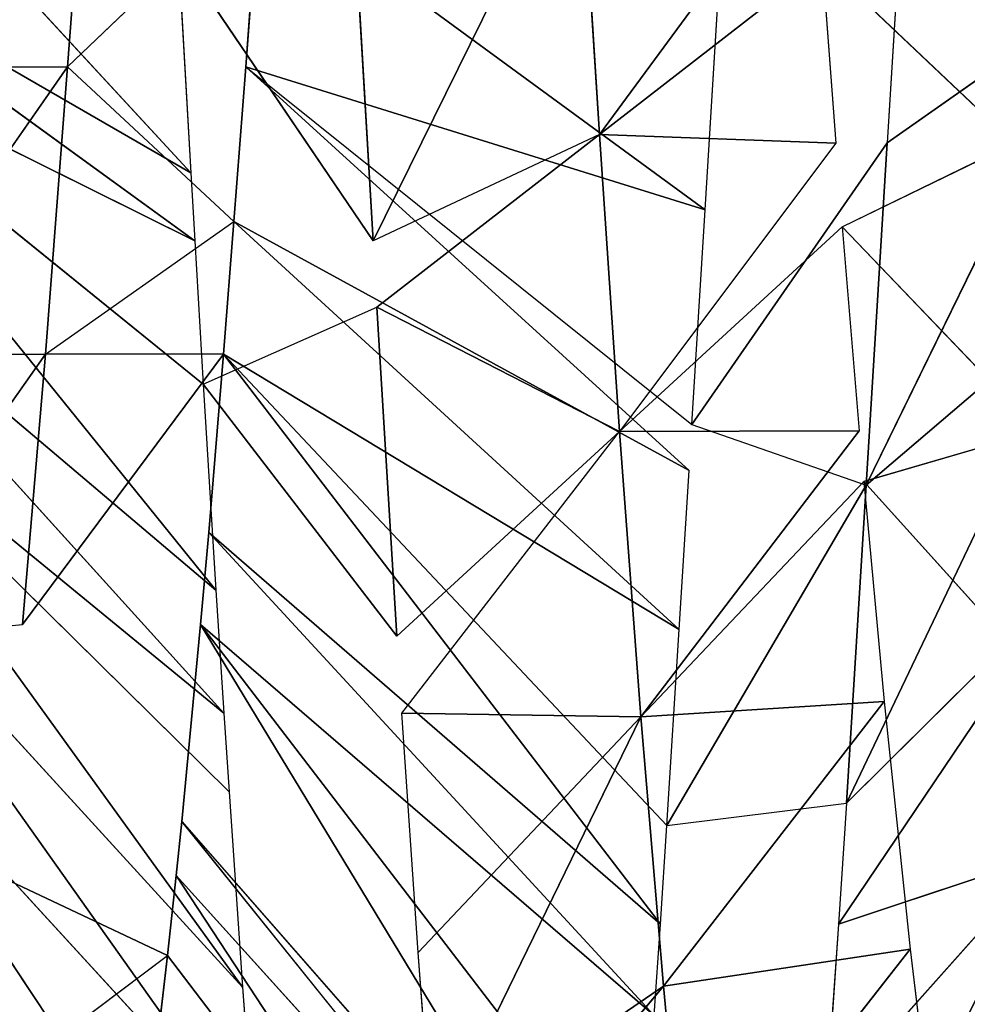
# Model space of a CAD drawing. Extents: x 143 to 263, y -61 to 82.
# Tile 182 of 256: x 157.394 to 157.859, y 71.018 to 71.501. Entities that reach past the tile are written whole.
import ezdxf

# ---------------------------------------------------------------- set-up
doc = ezdxf.new("R2010")
doc.units = 0
doc.header["$LTSCALE"] = 25.4
doc.layers.get('0').update_dxf_attribs({"color": 13, "linetype": 'CONTINUOUS'})

# ---------------------------------------------------------------- blocks, each defined once
blk = doc.blocks.new('ICE-BALL-8126_STL')
at = {"color": 41}
for p, q in [((10.79221, -46.04347, 93.15108), (10.71525, -45.93409, 93.32419)), ((10.71525, -45.93409, 93.32419), (10.96023, -46.05378, 93.23572)), ((10.71525, -45.93409, 93.32419), (10.96023, -46.05378, 93.23572)), ((10.79221, -46.04347, 93.15108), (10.71525, -45.93409, 93.32419)), ((11.1163, -46.06349, 93.33405), (10.86694, -45.94441, 93.4006)), ((10.86694, -45.94441, 93.4006), (10.96023, -46.05378, 93.23572)), ((10.86694, -45.94441, 93.4006), (10.96023, -46.05378, 93.23572)), ((11.1163, -46.06349, 93.33405), (10.86694, -45.94441, 93.4006)), ((11.06641, -45.95751, 96.08668), (10.95846, -46.05506, 96.1778)), ((11.17577, -46.0674, 93.37726), (11.00785, -45.95411, 93.48938)), ((11.17577, -46.0674, 93.37726), (11.00785, -45.95411, 93.48938)), ((11.1163, -46.06349, 93.33405), (11.00785, -45.95411, 93.48938)), ((11.1163, -46.06349, 93.33405), (11.00785, -45.95411, 93.48938)), ((11.26413, -46.07357, 93.44817), (11.14132, -45.9642, 93.59241)), ((11.26413, -46.07357, 93.44817), (11.14132, -45.9642, 93.59241)), ((11.17577, -46.0674, 93.37726), (11.14132, -45.9642, 93.59241)), ((11.17577, -46.0674, 93.37726), (11.14132, -45.9642, 93.59241)), ((10.83333, -46.06555, 96.26481), (10.93357, -45.96974, 96.19657)), ((10.93357, -45.96974, 96.19657), (10.95846, -46.05506, 96.1778)), ((10.79238, -45.98125, 96.28957), (10.7032, -46.07538, 96.33787)), ((10.83333, -46.06555, 96.26481), (10.79238, -45.98125, 96.28957)), ((11.18796, -46.03226, 95.9611), (11.28265, -46.0209, 95.84022)), ((11.06641, -46.04501, 96.08668), (11.18796, -46.03226, 95.9611)), ((11.18796, -46.03226, 95.9611), (11.32803, -46.14196, 96.08872)), ((11.18796, -46.03226, 95.9611), (11.32803, -46.14196, 96.08872)), ((11.18796, -46.03226, 95.9611), (11.20621, -46.1534, 96.21533)), ((11.18796, -46.03226, 95.9611), (11.20621, -46.1534, 96.21533)), ((10.71246, -46.03859, 93.11772), (10.79221, -46.04347, 93.15108)), ((10.79221, -46.04347, 93.15108), (10.96023, -46.05378, 93.23572)), ((10.93051, -46.13945, 93.21925), (10.79221, -46.04347, 93.15108)), ((10.79221, -46.04347, 93.15108), (10.96023, -46.05378, 93.23572)), ((10.95846, -46.05506, 96.1778), (11.06641, -46.04501, 96.08668)), ((11.07403, -46.16444, 96.32791), (11.06641, -46.04501, 96.08668)), ((11.07403, -46.16444, 96.32791), (11.06641, -46.04501, 96.08668)), ((11.20621, -46.1534, 96.21533), (11.06641, -46.04501, 96.08668)), ((11.20621, -46.1534, 96.21533), (11.06641, -46.04501, 96.08668)), ((10.93051, -46.13945, 93.21925), (10.96023, -46.05378, 93.23572)), ((10.96023, -46.05378, 93.23572), (11.1163, -46.06349, 93.33405)), ((11.12723, -46.15169, 93.34173), (10.96023, -46.05378, 93.23572)), ((10.96023, -46.05378, 93.23572), (11.1163, -46.06349, 93.33405)), ((10.83333, -46.06555, 96.26481), (10.93357, -46.05724, 96.19657)), ((10.93381, -46.17493, 96.42541), (10.93357, -46.05724, 96.19657)), ((10.93381, -46.17493, 96.42541), (10.93357, -46.05724, 96.19657)), ((11.07403, -46.16444, 96.32791), (10.93357, -46.05724, 96.19657)), ((10.95846, -46.05506, 96.1778), (11.07403, -46.16444, 96.32791)), ((11.12723, -46.15169, 93.34173), (11.1163, -46.06349, 93.33405)), ((11.1163, -46.06349, 93.33405), (11.17577, -46.0674, 93.37726)), ((10.7032, -46.07538, 96.33787), (10.79238, -46.06876, 96.28957)), ((10.79238, -46.06876, 96.28957), (10.788, -46.18475, 96.50728)), ((10.79238, -46.06876, 96.28957), (10.788, -46.18475, 96.50728)), ((10.79238, -46.06876, 96.28957), (10.93381, -46.17493, 96.42541)), ((10.83333, -46.06555, 96.26481), (10.93381, -46.17493, 96.42541)), ((11.17577, -46.0674, 93.37726), (11.26413, -46.07357, 93.44817)), ((10.7032, -46.07538, 96.33787), (10.788, -46.18475, 96.50728)), ((10.7032, -46.07538, 96.33787), (10.788, -46.18475, 96.50728)), ((10.788, -46.18475, 96.50728), (10.64505, -46.07958, 96.3655)), ((10.788, -46.18475, 96.50728), (10.64505, -46.07958, 96.3655)), ((10.82514, -46.13298, 93.16609), (10.71545, -46.12627, 93.1189)), ((10.66481, -46.35173, 93.50938), (10.82514, -46.13298, 93.16609)), ((10.66481, -46.35173, 93.50938), (10.82514, -46.13298, 93.16609)), ((10.75486, -46.3586, 93.55502), (10.82514, -46.13298, 93.16609)), ((10.75486, -46.3586, 93.55502), (10.82514, -46.13298, 93.16609)), ((10.93051, -46.13945, 93.21925), (10.82514, -46.13298, 93.16609)), ((10.75486, -46.3586, 93.55502), (10.93051, -46.13945, 93.21925)), ((10.75486, -46.3586, 93.55502), (10.95298, -46.14084, 93.23164)), ((10.83078, -46.36441, 93.59942), (10.95298, -46.14084, 93.23164)), ((10.83078, -46.36441, 93.59942), (10.95298, -46.14084, 93.23164)), ((11.03113, -46.14566, 93.27783), (10.95298, -46.14084, 93.23164)), ((10.83078, -46.36441, 93.59942), (11.03113, -46.14566, 93.27783)), ((10.83078, -46.36441, 93.59942), (11.03113, -46.14566, 93.27783)), ((10.89599, -46.36946, 93.64233), (11.03113, -46.14566, 93.27783)), ((10.89599, -46.36946, 93.64233), (11.03113, -46.14566, 93.27783)), ((11.12723, -46.15169, 93.34173), (11.03113, -46.14566, 93.27783)), ((11.20621, -46.1534, 96.21533), (11.32803, -46.14196, 96.08872)), ((11.20621, -46.1534, 96.21533), (11.32803, -46.14196, 96.08872)), ((10.89599, -46.36946, 93.64233), (11.12723, -46.15169, 93.34173)), ((10.89599, -46.36946, 93.64233), (11.12723, -46.15169, 93.34173)), ((10.89599, -46.36946, 93.64233), (11.17577, -46.1549, 93.37725)), ((10.89599, -46.36946, 93.64233), (11.17577, -46.1549, 93.37725)), ((10.98338, -46.37672, 93.7076), (11.17577, -46.1549, 93.37725)), ((10.98338, -46.37672, 93.7076), (11.17577, -46.1549, 93.37725)), ((11.07403, -46.16444, 96.32791), (11.20621, -46.1534, 96.21533)), ((11.07403, -46.16444, 96.32791), (11.20621, -46.1534, 96.21533)), ((11.17577, -46.1549, 93.37725), (11.12723, -46.15169, 93.34173)), ((11.22052, -46.15797, 93.41212), (11.17577, -46.1549, 93.37725)), ((11.20621, -46.1534, 96.21533), (11.33601, -46.26277, 96.35332)), ((11.20621, -46.1534, 96.21533), (11.33601, -46.26277, 96.35332)), ((11.20621, -46.1534, 96.21533), (11.28391, -46.26685, 96.40059)), ((11.20621, -46.1534, 96.21533), (11.28391, -46.26685, 96.40059)), ((10.98338, -46.37672, 93.7076), (11.22052, -46.15797, 93.41212)), ((10.98338, -46.37672, 93.7076), (11.22052, -46.15797, 93.41212)), ((11.02858, -46.38073, 93.7453), (11.22052, -46.15797, 93.41212)), ((11.02858, -46.38073, 93.7453), (11.22052, -46.15797, 93.41212)), ((11.07403, -46.16444, 96.32791), (10.93381, -46.17493, 96.42541)), ((11.07403, -46.16444, 96.32791), (10.93381, -46.17493, 96.42541)), ((11.02858, -46.38073, 93.7453), (11.31057, -46.16451, 93.489)), ((11.02858, -46.38073, 93.7453), (11.31057, -46.16451, 93.489)), ((11.0721, -46.28185, 96.56174), (11.07403, -46.16444, 96.32791)), ((11.0721, -46.28185, 96.56174), (11.07403, -46.16444, 96.32791)), ((11.07403, -46.16444, 96.32791), (11.28391, -46.26685, 96.40059)), ((11.07403, -46.16444, 96.32791), (11.28391, -46.26685, 96.40059)), ((11.07403, -46.16444, 96.32791), (11.1896, -46.27381, 96.47802)), ((11.07403, -46.16444, 96.32791), (11.1896, -46.27381, 96.47802)), ((11.02858, -46.38073, 93.7453), (11.37664, -46.16964, 93.55183)), ((11.02858, -46.38073, 93.7453), (11.37664, -46.16964, 93.55183)), ((11.12535, -46.39002, 93.83656), (11.37664, -46.16964, 93.55183)), ((10.788, -46.18475, 96.50728), (10.93381, -46.17493, 96.42541)), ((10.788, -46.18475, 96.50728), (10.93381, -46.17493, 96.42541)), ((10.93381, -46.17493, 96.42541), (10.87279, -46.29413, 96.67668)), ((10.93381, -46.17493, 96.42541), (10.87279, -46.29413, 96.67668)), ((11.0343, -46.2843, 96.58601), (10.93381, -46.17493, 96.42541)), ((11.0721, -46.28185, 96.56174), (10.93381, -46.17493, 96.42541)), ((11.12535, -46.39002, 93.83656), (11.39673, -46.17127, 93.57216)), ((11.15189, -46.39276, 93.86448), (11.39673, -46.17127, 93.57216)), ((11.15189, -46.39276, 93.86448), (11.39673, -46.17127, 93.57216)), ((11.15189, -46.39276, 93.86448), (11.47836, -46.17824, 93.66132)), ((11.15189, -46.39276, 93.86448), (11.47836, -46.17824, 93.66132)), ((11.19112, -46.39699, 93.90839), (11.47836, -46.17824, 93.66132)), ((11.19112, -46.39699, 93.90839), (11.47836, -46.17824, 93.66132)), ((10.63475, -46.19464, 96.57506), (10.788, -46.18475, 96.50728)), ((10.63475, -46.19464, 96.57506), (10.788, -46.18475, 96.50728)), ((10.788, -46.18475, 96.50728), (10.87279, -46.29413, 96.67668)), ((10.788, -46.18475, 96.50728), (10.84031, -46.29602, 96.69257)), ((11.28391, -46.26685, 96.40059), (11.1896, -46.27381, 96.47802)), ((11.1896, -46.27381, 96.47802), (11.0721, -46.28185, 96.56174)), ((11.0343, -46.2843, 96.58601), (10.87279, -46.29413, 96.67668)), ((11.0343, -46.2843, 96.58601), (10.87279, -46.29413, 96.67668)), ((10.91061, -46.37942, 96.65723), (11.0343, -46.2843, 96.58601)), ((10.69907, -46.39175, 96.7533), (10.84031, -46.29602, 96.69257)), ((10.84031, -46.29602, 96.69257), (10.70305, -46.30402, 96.75176)), ((10.84031, -46.29602, 96.69257), (10.70305, -46.30402, 96.75176)), ((10.91061, -46.37942, 96.65723), (10.87279, -46.29413, 96.67668)), ((11.04658, -46.57193, 96.10469), (11.38704, -46.34611, 96.30354)), ((11.04658, -46.57193, 96.10469), (11.38704, -46.34611, 96.30354)), ((10.75486, -46.3586, 93.55502), (10.66481, -46.35173, 93.50938)), ((10.75486, -46.4461, 93.55502), (10.66481, -46.35173, 93.50938)), ((10.83078, -46.36441, 93.59942), (10.75486, -46.3586, 93.55502)), ((11.2839, -46.35435, 96.4006), (10.96698, -46.5793, 96.1712)), ((11.2839, -46.35435, 96.4006), (10.96698, -46.5793, 96.1712)), ((11.2839, -46.35435, 96.4006), (11.04658, -46.57193, 96.10469)), ((11.2839, -46.35435, 96.4006), (11.04658, -46.57193, 96.10469)), ((11.20664, -46.36009, 96.46474), (11.2839, -46.35435, 96.4006)), ((11.20664, -46.36009, 96.46474), (10.89489, -46.58553, 96.22426)), ((11.20664, -46.36009, 96.46474), (10.89489, -46.58553, 96.22426)), ((11.20664, -46.36009, 96.46474), (10.96698, -46.5793, 96.1712)), ((11.20664, -46.36009, 96.46474), (10.96698, -46.5793, 96.1712)), ((11.1107, -46.36678, 96.53568), (11.20664, -46.36009, 96.46474)), ((10.75486, -46.4461, 93.55502), (10.83078, -46.36441, 93.59942)), ((10.89599, -46.36946, 93.64233), (10.83078, -46.36441, 93.59942)), ((10.89599, -46.45697, 93.64233), (10.83078, -46.36441, 93.59942)), ((11.1107, -46.36678, 96.53568), (10.89489, -46.58553, 96.22426)), ((11.1107, -46.36678, 96.53568), (10.89489, -46.58553, 96.22426)), ((11.0721, -46.36935, 96.56174), (11.1107, -46.36678, 96.53568)), ((11.0118, -46.37323, 96.59988), (10.73368, -46.59817, 96.3222)), ((11.0118, -46.37323, 96.59988), (10.73368, -46.59817, 96.3222)), ((11.0721, -46.36935, 96.56174), (10.82755, -46.59101, 96.26841)), ((11.0721, -46.36935, 96.56174), (10.82755, -46.59101, 96.26841)), ((11.0118, -46.37323, 96.59988), (10.82755, -46.59101, 96.26841)), ((11.0118, -46.37323, 96.59988), (10.82755, -46.59101, 96.26841)), ((10.89489, -46.58553, 96.22426), (11.0721, -46.36935, 96.56174)), ((10.89489, -46.58553, 96.22426), (11.0721, -46.36935, 96.56174)), ((10.98338, -46.37672, 93.7076), (10.89599, -46.36946, 93.64233)), ((10.89599, -46.36946, 93.64233), (10.89599, -46.45697, 93.64233)), ((10.89599, -46.36946, 93.64233), (11.02858, -46.46823, 93.7453)), ((10.91061, -46.37942, 96.65723), (11.0118, -46.37323, 96.59988)), ((11.0118, -46.37323, 96.59988), (11.0721, -46.36935, 96.56174)), ((11.02858, -46.38073, 93.7453), (10.98338, -46.37672, 93.7076)), ((10.91061, -46.37942, 96.65723), (10.73368, -46.59817, 96.3222)), ((10.91061, -46.37942, 96.65723), (10.73368, -46.59817, 96.3222)), ((10.84032, -46.38352, 96.69256), (10.91061, -46.37942, 96.65723)), ((11.12535, -46.39002, 93.83656), (11.02858, -46.38073, 93.7453)), ((10.80697, -46.38546, 96.7081), (10.56324, -46.6105, 96.3996)), ((10.80697, -46.38546, 96.7081), (10.56324, -46.6105, 96.3996)), ((10.84032, -46.38352, 96.69256), (10.68189, -46.60192, 96.34834)), ((10.84032, -46.38352, 96.69256), (10.68189, -46.60192, 96.34834)), ((10.80697, -46.38546, 96.7081), (10.68189, -46.60192, 96.34834)), ((10.80697, -46.38546, 96.7081), (10.68189, -46.60192, 96.34834)), ((10.69907, -46.39175, 96.7533), (10.80697, -46.38546, 96.7081)), ((10.73368, -46.59817, 96.3222), (10.84032, -46.38352, 96.69256)), ((10.73368, -46.59817, 96.3222), (10.84032, -46.38352, 96.69256)), ((10.80697, -46.38546, 96.7081), (10.84032, -46.38352, 96.69256)), ((11.15189, -46.39276, 93.86448), (11.12535, -46.39002, 93.83656)), ((11.19112, -46.39699, 93.90839), (11.15189, -46.39276, 93.86448)), ((11.15189, -46.48026, 93.86448), (11.19112, -46.39699, 93.90839)), ((11.26306, -46.40537, 93.99853), (11.19112, -46.39699, 93.90839)), ((11.26306, -46.49287, 93.99853), (11.19112, -46.39699, 93.90839)), ((10.75486, -46.4461, 93.55502), (10.60186, -46.43445, 93.48165)), ((10.75486, -46.4461, 93.55502), (10.60186, -46.43445, 93.48165)), ((10.75486, -46.4461, 93.55502), (10.89599, -46.45697, 93.64233)), ((10.89599, -46.54446, 93.64233), (10.75486, -46.4461, 93.55502)), ((10.75486, -46.4461, 93.55502), (10.89599, -46.45697, 93.64233)), ((10.75486, -46.5336, 93.55502), (10.75486, -46.4461, 93.55502)), ((11.02858, -46.46823, 93.7453), (10.89599, -46.45697, 93.64233)), ((11.02858, -46.46823, 93.7453), (10.89599, -46.45697, 93.64233)), ((11.03719, -46.55652, 93.75282), (10.89599, -46.45697, 93.64233)), ((10.89599, -46.54446, 93.64233), (10.89599, -46.45697, 93.64233)), ((11.03719, -46.55652, 93.75282), (11.02858, -46.46823, 93.7453))]:
    blk.add_line(p, q, dxfattribs=at)
mesh = blk.add_polyface(dxfattribs=at)
corners = [(0, -46.66827, 80.03829), (21.2, -44.86023, 75.32821), (0, -44.86023, 75.32821), (21.2, -46.66827, 80.03829)]
mesh.append_faces([[corners[k] for k in face] for face in [(0, 1, 2), (1, 0, 3)]], dxfattribs={"vtx0": -1, "color": 41})
mesh = blk.add_polyface(dxfattribs=at)
corners = [(0, -44.86023, 114.53761), (21.2, -46.66827, 109.82753), (0, -46.66827, 109.82753), (21.2, -44.86023, 114.53761)]
mesh.append_faces([[corners[k] for k in face] for face in [(0, 1, 2), (1, 0, 3)]], dxfattribs={"vtx0": -1, "color": 41})
mesh = blk.add_polyface(dxfattribs=at)
corners = [(23, -45.5517, 117.2876), (0, -47.61319, 112.57052), (23, -47.61319, 112.57052), (0, -45.5517, 117.2876)]
mesh.append_faces([[corners[k] for k in face] for face in [(0, 1, 2), (1, 0, 3)]], dxfattribs={"vtx0": -1, "color": 41})
mesh = blk.add_polyface(dxfattribs=at)
corners = [(23, -47.61319, 77.2953), (0, -45.5517, 72.57822), (23, -45.5517, 72.57822), (0, -47.61319, 77.2953)]
mesh.append_faces([[corners[k] for k in face] for face in [(0, 1, 2), (1, 0, 3)]], dxfattribs={"vtx0": -1, "color": 41})
mesh = blk.add_polyface(dxfattribs=at)
corners = [(11.29555, -45.93173, 95.8217), (11.28265, -46.0209, 95.84022), (11.18796, -45.94477, 95.9611)]
mesh.append_faces([[corners[k] for k in face] for face in [(0, 1, 2)]], dxfattribs={"color": 41})
mesh = blk.add_polyface(dxfattribs=at)
corners = [(10.71525, -45.93409, 93.32419), (10.71246, -46.03859, 93.11772), (10.79221, -46.04347, 93.15108)]
mesh.append_faces([[corners[k] for k in face] for face in [(0, 1, 2)]], dxfattribs={"color": 41})
mesh = blk.add_polyface(dxfattribs=at)
corners = [(10.71525, -45.93409, 93.32419), (10.79221, -46.04347, 93.15108), (10.96023, -46.05378, 93.23572)]
mesh.append_faces([[corners[k] for k in face] for face in [(0, 1, 2)]], dxfattribs={"color": 41})
mesh = blk.add_polyface(dxfattribs=at)
corners = [(10.86694, -45.94441, 93.4006), (10.71525, -45.93409, 93.32419), (10.96023, -46.05378, 93.23572)]
mesh.append_faces([[corners[k] for k in face] for face in [(0, 1, 2)]], dxfattribs={"color": 41})
mesh = blk.add_polyface(dxfattribs=at)
corners = [(11.00785, -45.95411, 93.48938), (10.86694, -45.94441, 93.4006), (11.1163, -46.06349, 93.33405)]
mesh.append_faces([[corners[k] for k in face] for face in [(0, 1, 2)]], dxfattribs={"color": 41})
mesh = blk.add_polyface(dxfattribs=at)
corners = [(10.86694, -45.94441, 93.4006), (10.96023, -46.05378, 93.23572), (11.1163, -46.06349, 93.33405)]
mesh.append_faces([[corners[k] for k in face] for face in [(0, 1, 2)]], dxfattribs={"color": 41})
mesh = blk.add_polyface(dxfattribs=at)
corners = [(11.06641, -45.95751, 96.08668), (10.95846, -46.05506, 96.1778), (10.93357, -45.96974, 96.19657)]
mesh.append_faces([[corners[k] for k in face] for face in [(0, 1, 2)]], dxfattribs={"color": 41})
mesh = blk.add_polyface(dxfattribs=at)
corners = [(11.14132, -45.9642, 93.59241), (11.00785, -45.95411, 93.48938), (11.17577, -46.0674, 93.37726)]
mesh.append_faces([[corners[k] for k in face] for face in [(0, 1, 2)]], dxfattribs={"color": 41})
mesh = blk.add_polyface(dxfattribs=at)
corners = [(11.00785, -45.95411, 93.48938), (11.1163, -46.06349, 93.33405), (11.17577, -46.0674, 93.37726)]
mesh.append_faces([[corners[k] for k in face] for face in [(0, 1, 2)]], dxfattribs={"color": 41})
mesh = blk.add_polyface(dxfattribs=at)
corners = [(11.26663, -45.97491, 93.71012), (11.14132, -45.9642, 93.59241), (11.37665, -46.08215, 93.55184)]
mesh.append_faces([[corners[k] for k in face] for face in [(0, 1, 2)]], dxfattribs={"color": 41})
mesh = blk.add_polyface(dxfattribs=at)
corners = [(11.14132, -45.9642, 93.59241), (11.26413, -46.07357, 93.44817), (11.37665, -46.08215, 93.55184)]
mesh.append_faces([[corners[k] for k in face] for face in [(0, 1, 2)]], dxfattribs={"color": 41})
mesh = blk.add_polyface(dxfattribs=at)
corners = [(11.14132, -45.9642, 93.59241), (11.17577, -46.0674, 93.37726), (11.26413, -46.07357, 93.44817)]
mesh.append_faces([[corners[k] for k in face] for face in [(0, 1, 2)]], dxfattribs={"color": 41})
mesh = blk.add_polyface(dxfattribs=at)
corners = [(10.93357, -45.96974, 96.19657), (10.83333, -46.06555, 96.26481), (10.79238, -45.98125, 96.28957)]
mesh.append_faces([[corners[k] for k in face] for face in [(0, 1, 2)]], dxfattribs={"color": 41})
mesh = blk.add_polyface(dxfattribs=at)
corners = [(10.79238, -45.98125, 96.28957), (10.7032, -46.07538, 96.33787), (10.64505, -45.99208, 96.3655)]
mesh.append_faces([[corners[k] for k in face] for face in [(0, 1, 2)]], dxfattribs={"color": 41})
mesh = blk.add_polyface(dxfattribs=at)
corners = [(11.32803, -46.14196, 96.08872), (11.18796, -46.03226, 95.9611), (11.28265, -46.0209, 95.84022)]
mesh.append_faces([[corners[k] for k in face] for face in [(0, 1, 2)]], dxfattribs={"color": 41})
mesh = blk.add_polyface(dxfattribs=at)
corners = [(11.20621, -46.1534, 96.21533), (11.06641, -46.04501, 96.08668), (11.18796, -46.03226, 95.9611)]
mesh.append_faces([[corners[k] for k in face] for face in [(0, 1, 2)]], dxfattribs={"color": 41})
mesh = blk.add_polyface(dxfattribs=at)
corners = [(11.20621, -46.1534, 96.21533), (11.18796, -46.03226, 95.9611), (11.32803, -46.14196, 96.08872)]
mesh.append_faces([[corners[k] for k in face] for face in [(0, 1, 2)]], dxfattribs={"color": 41})
mesh = blk.add_polyface(dxfattribs=at)
corners = [(10.96023, -46.05378, 93.23572), (10.79221, -46.04347, 93.15108), (10.93051, -46.13945, 93.21925)]
mesh.append_faces([[corners[k] for k in face] for face in [(0, 1, 2)]], dxfattribs={"color": 41})
mesh = blk.add_polyface(dxfattribs=at)
corners = [(11.07403, -46.16444, 96.32791), (10.95846, -46.05506, 96.1778), (11.06641, -46.04501, 96.08668)]
mesh.append_faces([[corners[k] for k in face] for face in [(0, 1, 2)]], dxfattribs={"color": 41})
mesh = blk.add_polyface(dxfattribs=at)
corners = [(11.07403, -46.16444, 96.32791), (11.06641, -46.04501, 96.08668), (11.20621, -46.1534, 96.21533)]
mesh.append_faces([[corners[k] for k in face] for face in [(0, 1, 2)]], dxfattribs={"color": 41})
mesh = blk.add_polyface(dxfattribs=at)
corners = [(11.12723, -46.15169, 93.34173), (11.1163, -46.06349, 93.33405), (10.96023, -46.05378, 93.23572)]
mesh.append_faces([[corners[k] for k in face] for face in [(0, 1, 2)]], dxfattribs={"color": 41})
mesh = blk.add_polyface(dxfattribs=at)
corners = [(10.93381, -46.17493, 96.42541), (10.83333, -46.06555, 96.26481), (10.93357, -46.05724, 96.19657)]
mesh.append_faces([[corners[k] for k in face] for face in [(0, 1, 2)]], dxfattribs={"color": 41})
mesh = blk.add_polyface(dxfattribs=at)
corners = [(10.93381, -46.17493, 96.42541), (10.93357, -46.05724, 96.19657), (11.07403, -46.16444, 96.32791)]
mesh.append_faces([[corners[k] for k in face] for face in [(0, 1, 2)]], dxfattribs={"color": 41})
mesh = blk.add_polyface(dxfattribs=at)
corners = [(10.788, -46.18475, 96.50728), (10.7032, -46.07538, 96.33787), (10.79238, -46.06876, 96.28957)]
mesh.append_faces([[corners[k] for k in face] for face in [(0, 1, 2)]], dxfattribs={"color": 41})
mesh = blk.add_polyface(dxfattribs=at)
corners = [(10.788, -46.18475, 96.50728), (10.79238, -46.06876, 96.28957), (10.93381, -46.17493, 96.42541)]
mesh.append_faces([[corners[k] for k in face] for face in [(0, 1, 2)]], dxfattribs={"color": 41})
mesh = blk.add_polyface(dxfattribs=at)
corners = [(10.788, -46.18475, 96.50728), (10.64505, -46.07958, 96.3655), (10.7032, -46.07538, 96.33787)]
mesh.append_faces([[corners[k] for k in face] for face in [(0, 1, 2)]], dxfattribs={"color": 41})
mesh = blk.add_polyface(dxfattribs=at)
corners = [(10.63475, -46.19464, 96.57506), (10.64505, -46.07958, 96.3655), (10.788, -46.18475, 96.50728)]
mesh.append_faces([[corners[k] for k in face] for face in [(0, 1, 2)]], dxfattribs={"color": 41})
mesh = blk.add_polyface(dxfattribs=at)
corners = [(10.66481, -46.35173, 93.50938), (10.82514, -46.13298, 93.16609), (10.71545, -46.12627, 93.1189)]
mesh.append_faces([[corners[k] for k in face] for face in [(0, 1, 2)]], dxfattribs={"color": 41})
mesh = blk.add_polyface(dxfattribs=at)
corners = [(10.75486, -46.3586, 93.55502), (10.82514, -46.13298, 93.16609), (10.66481, -46.35173, 93.50938)]
mesh.append_faces([[corners[k] for k in face] for face in [(0, 1, 2)]], dxfattribs={"color": 41})
mesh = blk.add_polyface(dxfattribs=at)
corners = [(10.75486, -46.3586, 93.55502), (10.93051, -46.13945, 93.21925), (10.82514, -46.13298, 93.16609)]
mesh.append_faces([[corners[k] for k in face] for face in [(0, 1, 2)]], dxfattribs={"color": 41})
mesh = blk.add_polyface(dxfattribs=at)
corners = [(10.83078, -46.36441, 93.59942), (10.95298, -46.14084, 93.23164), (10.75486, -46.3586, 93.55502)]
mesh.append_faces([[corners[k] for k in face] for face in [(0, 1, 2)]], dxfattribs={"color": 41})
mesh = blk.add_polyface(dxfattribs=at)
corners = [(10.83078, -46.36441, 93.59942), (11.03113, -46.14566, 93.27783), (10.95298, -46.14084, 93.23164)]
mesh.append_faces([[corners[k] for k in face] for face in [(0, 1, 2)]], dxfattribs={"color": 41})
mesh = blk.add_polyface(dxfattribs=at)
corners = [(10.89599, -46.36946, 93.64233), (11.03113, -46.14566, 93.27783), (10.83078, -46.36441, 93.59942)]
mesh.append_faces([[corners[k] for k in face] for face in [(0, 1, 2)]], dxfattribs={"color": 41})
mesh = blk.add_polyface(dxfattribs=at)
corners = [(10.89599, -46.36946, 93.64233), (11.12723, -46.15169, 93.34173), (11.03113, -46.14566, 93.27783)]
mesh.append_faces([[corners[k] for k in face] for face in [(0, 1, 2)]], dxfattribs={"color": 41})
mesh = blk.add_polyface(dxfattribs=at)
corners = [(11.33601, -46.26277, 96.35332), (11.20621, -46.1534, 96.21533), (11.32803, -46.14196, 96.08872)]
mesh.append_faces([[corners[k] for k in face] for face in [(0, 1, 2)]], dxfattribs={"color": 41})
mesh = blk.add_polyface(dxfattribs=at)
corners = [(10.89599, -46.36946, 93.64233), (11.17577, -46.1549, 93.37725), (11.12723, -46.15169, 93.34173)]
mesh.append_faces([[corners[k] for k in face] for face in [(0, 1, 2)]], dxfattribs={"color": 41})
mesh = blk.add_polyface(dxfattribs=at)
corners = [(10.98338, -46.37672, 93.7076), (11.17577, -46.1549, 93.37725), (10.89599, -46.36946, 93.64233)]
mesh.append_faces([[corners[k] for k in face] for face in [(0, 1, 2)]], dxfattribs={"color": 41})
mesh = blk.add_polyface(dxfattribs=at)
corners = [(10.98338, -46.37672, 93.7076), (11.22052, -46.15797, 93.41212), (11.17577, -46.1549, 93.37725)]
mesh.append_faces([[corners[k] for k in face] for face in [(0, 1, 2)]], dxfattribs={"color": 41})
mesh = blk.add_polyface(dxfattribs=at)
corners = [(11.28391, -46.26685, 96.40059), (11.07403, -46.16444, 96.32791), (11.20621, -46.1534, 96.21533)]
mesh.append_faces([[corners[k] for k in face] for face in [(0, 1, 2)]], dxfattribs={"color": 41})
mesh = blk.add_polyface(dxfattribs=at)
corners = [(11.28391, -46.26685, 96.40059), (11.20621, -46.1534, 96.21533), (11.33601, -46.26277, 96.35332)]
mesh.append_faces([[corners[k] for k in face] for face in [(0, 1, 2)]], dxfattribs={"color": 41})
mesh = blk.add_polyface(dxfattribs=at)
corners = [(11.02858, -46.38073, 93.7453), (11.22052, -46.15797, 93.41212), (10.98338, -46.37672, 93.7076)]
mesh.append_faces([[corners[k] for k in face] for face in [(0, 1, 2)]], dxfattribs={"color": 41})
mesh = blk.add_polyface(dxfattribs=at)
corners = [(11.02858, -46.38073, 93.7453), (11.31057, -46.16451, 93.489), (11.22052, -46.15797, 93.41212)]
mesh.append_faces([[corners[k] for k in face] for face in [(0, 1, 2)]], dxfattribs={"color": 41})
mesh = blk.add_polyface(dxfattribs=at)
corners = [(11.0721, -46.28185, 96.56174), (10.93381, -46.17493, 96.42541), (11.07403, -46.16444, 96.32791)]
mesh.append_faces([[corners[k] for k in face] for face in [(0, 1, 2)]], dxfattribs={"color": 41})
mesh = blk.add_polyface(dxfattribs=at)
corners = [(11.02858, -46.38073, 93.7453), (11.37664, -46.16964, 93.55183), (11.31057, -46.16451, 93.489)]
mesh.append_faces([[corners[k] for k in face] for face in [(0, 1, 2)]], dxfattribs={"color": 41})
mesh = blk.add_polyface(dxfattribs=at)
corners = [(11.0721, -46.28185, 96.56174), (11.07403, -46.16444, 96.32791), (11.1896, -46.27381, 96.47802)]
mesh.append_faces([[corners[k] for k in face] for face in [(0, 1, 2)]], dxfattribs={"color": 41})
mesh = blk.add_polyface(dxfattribs=at)
corners = [(11.1896, -46.27381, 96.47802), (11.07403, -46.16444, 96.32791), (11.28391, -46.26685, 96.40059)]
mesh.append_faces([[corners[k] for k in face] for face in [(0, 1, 2)]], dxfattribs={"color": 41})
mesh = blk.add_polyface(dxfattribs=at)
corners = [(11.12535, -46.39002, 93.83656), (11.37664, -46.16964, 93.55183), (11.02858, -46.38073, 93.7453)]
mesh.append_faces([[corners[k] for k in face] for face in [(0, 1, 2)]], dxfattribs={"color": 41})
mesh = blk.add_polyface(dxfattribs=at)
corners = [(10.87279, -46.29413, 96.67668), (10.788, -46.18475, 96.50728), (10.93381, -46.17493, 96.42541)]
mesh.append_faces([[corners[k] for k in face] for face in [(0, 1, 2)]], dxfattribs={"color": 41})
mesh = blk.add_polyface(dxfattribs=at)
corners = [(10.87279, -46.29413, 96.67668), (10.93381, -46.17493, 96.42541), (11.0343, -46.2843, 96.58601)]
mesh.append_faces([[corners[k] for k in face] for face in [(0, 1, 2)]], dxfattribs={"color": 41})
mesh = blk.add_polyface(dxfattribs=at)
corners = [(11.15189, -46.39276, 93.86448), (11.39673, -46.17127, 93.57216), (11.12535, -46.39002, 93.83656)]
mesh.append_faces([[corners[k] for k in face] for face in [(0, 1, 2)]], dxfattribs={"color": 41})
mesh = blk.add_polyface(dxfattribs=at)
corners = [(11.15189, -46.39276, 93.86448), (11.47836, -46.17824, 93.66132), (11.39673, -46.17127, 93.57216)]
mesh.append_faces([[corners[k] for k in face] for face in [(0, 1, 2)]], dxfattribs={"color": 41})
mesh = blk.add_polyface(dxfattribs=at)
corners = [(11.19112, -46.39699, 93.90839), (11.47836, -46.17824, 93.66132), (11.15189, -46.39276, 93.86448)]
mesh.append_faces([[corners[k] for k in face] for face in [(0, 1, 2)]], dxfattribs={"color": 41})
mesh = blk.add_polyface(dxfattribs=at)
corners = [(11.26306, -46.40537, 93.99853), (11.47836, -46.17824, 93.66132), (11.19112, -46.39699, 93.90839)]
mesh.append_faces([[corners[k] for k in face] for face in [(0, 1, 2)]], dxfattribs={"color": 41})
mesh = blk.add_polyface(dxfattribs=at)
corners = [(10.84031, -46.29602, 96.69257), (10.63475, -46.19464, 96.57506), (10.788, -46.18475, 96.50728), (10.70305, -46.30402, 96.75176)]
mesh.append_faces([[corners[k] for k in face] for face in [(0, 1, 2), (1, 0, 3)]], dxfattribs={"vtx0": -1, "color": 41})
mesh = blk.add_polyface(dxfattribs=at)
corners = [(11.0343, -46.2843, 96.58601), (10.91061, -46.37942, 96.65723), (10.87279, -46.29413, 96.67668)]
mesh.append_faces([[corners[k] for k in face] for face in [(0, 1, 2)]], dxfattribs={"color": 41})
mesh = blk.add_polyface(dxfattribs=at)
corners = [(10.84031, -46.29602, 96.69257), (10.69907, -46.39175, 96.7533), (10.70305, -46.30402, 96.75176)]
mesh.append_faces([[corners[k] for k in face] for face in [(0, 1, 2)]], dxfattribs={"color": 41})
mesh = blk.add_polyface(dxfattribs=at)
corners = [(11.38704, -46.34611, 96.30354), (11.47023, -46.3389, 96.21391), (11.11754, -46.56486, 96.03722)]
mesh.append_faces([[corners[k] for k in face] for face in [(0, 1, 2)]], dxfattribs={"color": 41})
mesh = blk.add_polyface(dxfattribs=at)
corners = [(11.47023, -46.3389, 96.21391), (11.21568, -46.55409, 95.92817), (11.11754, -46.56486, 96.03722)]
mesh.append_faces([[corners[k] for k in face] for face in [(0, 1, 2)]], dxfattribs={"color": 41})
mesh = blk.add_polyface(dxfattribs=at)
corners = [(11.2839, -46.35435, 96.4006), (11.38704, -46.34611, 96.30354), (11.04658, -46.57193, 96.10469)]
mesh.append_faces([[corners[k] for k in face] for face in [(0, 1, 2)]], dxfattribs={"color": 41})
mesh = blk.add_polyface(dxfattribs=at)
corners = [(11.38704, -46.34611, 96.30354), (11.09731, -46.56693, 96.05733), (11.04658, -46.57193, 96.10469)]
mesh.append_faces([[corners[k] for k in face] for face in [(0, 1, 2)]], dxfattribs={"color": 41})
mesh = blk.add_polyface(dxfattribs=at)
corners = [(10.75486, -46.4461, 93.55502), (10.66481, -46.35173, 93.50938), (10.60186, -46.43445, 93.48165)]
mesh.append_faces([[corners[k] for k in face] for face in [(0, 1, 2)]], dxfattribs={"color": 41})
mesh = blk.add_polyface(dxfattribs=at)
corners = [(11.2839, -46.35435, 96.4006), (11.04658, -46.57193, 96.10469), (10.96698, -46.5793, 96.1712)]
mesh.append_faces([[corners[k] for k in face] for face in [(0, 1, 2)]], dxfattribs={"color": 41})
mesh = blk.add_polyface(dxfattribs=at)
corners = [(11.20664, -46.36009, 96.46474), (11.2839, -46.35435, 96.4006), (10.96698, -46.5793, 96.1712)]
mesh.append_faces([[corners[k] for k in face] for face in [(0, 1, 2)]], dxfattribs={"color": 41})
mesh = blk.add_polyface(dxfattribs=at)
corners = [(11.20664, -46.36009, 96.46474), (10.96698, -46.5793, 96.1712), (10.89489, -46.58553, 96.22426)]
mesh.append_faces([[corners[k] for k in face] for face in [(0, 1, 2)]], dxfattribs={"color": 41})
mesh = blk.add_polyface(dxfattribs=at)
corners = [(11.1107, -46.36678, 96.53568), (11.20664, -46.36009, 96.46474), (10.89489, -46.58553, 96.22426)]
mesh.append_faces([[corners[k] for k in face] for face in [(0, 1, 2)]], dxfattribs={"color": 41})
mesh = blk.add_polyface(dxfattribs=at)
corners = [(10.89599, -46.45697, 93.64233), (10.83078, -46.36441, 93.59942), (10.75486, -46.4461, 93.55502)]
mesh.append_faces([[corners[k] for k in face] for face in [(0, 1, 2)]], dxfattribs={"color": 41})
mesh = blk.add_polyface(dxfattribs=at)
corners = [(11.0721, -46.36935, 96.56174), (11.1107, -46.36678, 96.53568), (10.89489, -46.58553, 96.22426)]
mesh.append_faces([[corners[k] for k in face] for face in [(0, 1, 2)]], dxfattribs={"color": 41})
mesh = blk.add_polyface(dxfattribs=at)
corners = [(11.0118, -46.37323, 96.59988), (10.82755, -46.59101, 96.26841), (10.73368, -46.59817, 96.3222)]
mesh.append_faces([[corners[k] for k in face] for face in [(0, 1, 2)]], dxfattribs={"color": 41})
mesh = blk.add_polyface(dxfattribs=at)
corners = [(10.91061, -46.37942, 96.65723), (11.0118, -46.37323, 96.59988), (10.73368, -46.59817, 96.3222)]
mesh.append_faces([[corners[k] for k in face] for face in [(0, 1, 2)]], dxfattribs={"color": 41})
mesh = blk.add_polyface(dxfattribs=at)
corners = [(11.0721, -46.36935, 96.56174), (10.89489, -46.58553, 96.22426), (10.82755, -46.59101, 96.26841)]
mesh.append_faces([[corners[k] for k in face] for face in [(0, 1, 2)]], dxfattribs={"color": 41})
mesh = blk.add_polyface(dxfattribs=at)
corners = [(11.0118, -46.37323, 96.59988), (11.0721, -46.36935, 96.56174), (10.82755, -46.59101, 96.26841)]
mesh.append_faces([[corners[k] for k in face] for face in [(0, 1, 2)]], dxfattribs={"color": 41})
mesh = blk.add_polyface(dxfattribs=at)
corners = [(11.02858, -46.46823, 93.7453), (10.89599, -46.36946, 93.64233), (10.89599, -46.45697, 93.64233)]
mesh.append_faces([[corners[k] for k in face] for face in [(0, 1, 2)]], dxfattribs={"color": 41})
mesh = blk.add_polyface(dxfattribs=at)
corners = [(10.84032, -46.38352, 96.69256), (10.91061, -46.37942, 96.65723), (10.73368, -46.59817, 96.3222)]
mesh.append_faces([[corners[k] for k in face] for face in [(0, 1, 2)]], dxfattribs={"color": 41})
mesh = blk.add_polyface(dxfattribs=at)
corners = [(10.80697, -46.38546, 96.7081), (10.68189, -46.60192, 96.34834), (10.56324, -46.6105, 96.3996)]
mesh.append_faces([[corners[k] for k in face] for face in [(0, 1, 2)]], dxfattribs={"color": 41})
mesh = blk.add_polyface(dxfattribs=at)
corners = [(10.69907, -46.39175, 96.7533), (10.80697, -46.38546, 96.7081), (10.56324, -46.6105, 96.3996)]
mesh.append_faces([[corners[k] for k in face] for face in [(0, 1, 2)]], dxfattribs={"color": 41})
mesh = blk.add_polyface(dxfattribs=at)
corners = [(10.84032, -46.38352, 96.69256), (10.73368, -46.59817, 96.3222), (10.68189, -46.60192, 96.34834)]
mesh.append_faces([[corners[k] for k in face] for face in [(0, 1, 2)]], dxfattribs={"color": 41})
mesh = blk.add_polyface(dxfattribs=at)
corners = [(10.80697, -46.38546, 96.7081), (10.84032, -46.38352, 96.69256), (10.68189, -46.60192, 96.34834)]
mesh.append_faces([[corners[k] for k in face] for face in [(0, 1, 2)]], dxfattribs={"color": 41})
mesh = blk.add_polyface(dxfattribs=at)
corners = [(11.19112, -46.39699, 93.90839), (11.15189, -46.48026, 93.86448), (11.26306, -46.49287, 93.99853)]
mesh.append_faces([[corners[k] for k in face] for face in [(0, 1, 2)]], dxfattribs={"color": 41})
mesh = blk.add_polyface(dxfattribs=at)
corners = [(10.75486, -46.4461, 93.55502), (10.60186, -46.43445, 93.48165), (10.75486, -46.5336, 93.55502)]
mesh.append_faces([[corners[k] for k in face] for face in [(0, 1, 2)]], dxfattribs={"color": 41})
mesh = blk.add_polyface(dxfattribs=at)
corners = [(10.89599, -46.45697, 93.64233), (10.75486, -46.4461, 93.55502), (10.89599, -46.54446, 93.64233)]
mesh.append_faces([[corners[k] for k in face] for face in [(0, 1, 2)]], dxfattribs={"color": 41})
mesh = blk.add_polyface(dxfattribs=at)
corners = [(11.03719, -46.55652, 93.75282), (11.02858, -46.46823, 93.7453), (10.89599, -46.45697, 93.64233)]
mesh.append_faces([[corners[k] for k in face] for face in [(0, 1, 2)]], dxfattribs={"color": 41})

msp = doc.modelspace()

# ---------------------------------------------------------------- block references
at = {"color": 0, "rotation": 270}
msp.add_blockref('ICE-BALL-8126_STL', (203.86356, 82.23263), dxfattribs=at)

doc.saveas('drawing.dxf')
